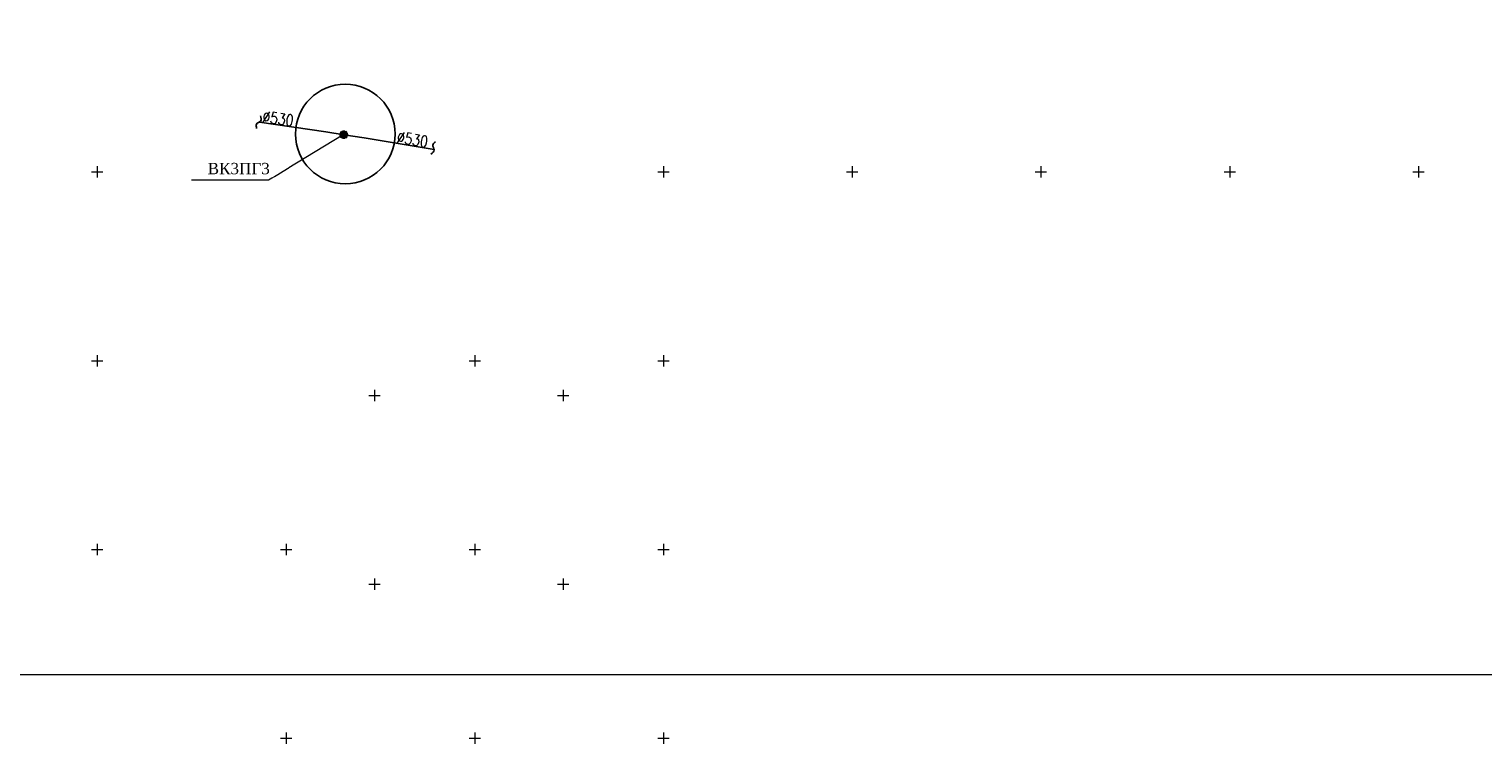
# Model space of a CAD drawing. Header units: millimetres. Extents: x 366033 to 446362, y 4247208 to 4265071.
# Tile 128 of 159: x 435220 to 435605, y 4257825 to 4258014. Entities that reach past the tile are written whole.
import ezdxf
from ezdxf import colors
from ezdxf.entities.mleader import LeaderData, LeaderLine
from ezdxf.math import Vec2, Vec3

# ---------------------------------------------------------------- set-up
doc = ezdxf.new("R2010")
doc.units = ezdxf.units.MM
doc.layers.add('.', color=7, linetype='Continuous', lineweight=15)
doc.layers.add('КАБЕЛ', color=20, linetype='Continuous', lineweight=50)
doc.layers.add('GEODS_POINT_GRID#_B', color=7, linetype='Continuous', true_color=0x000000)
doc.layers.add('ДЕТАЛИР', color=1, linetype='Continuous')
doc.layers.add('Трасса', color=10, linetype='Continuous')
doc.styles.add('_PP_TXT_BOLD', font='romant.shx', dxfattribs={"width": 0.8})
doc.styles.add('ISOPEUR', font='isocpeui.ttf')

# ---------------------------------------------------------------- blocks, each defined once
blk = doc.blocks.new('CrossCoord_m1')
at = {"layer": 'GEODS_POINT_GRID#_B', "color": 3, "lineweight": 20, "true_color": 0x00ff00, "flags": 128}
for points in [[(-3, 0), (3, 0)], [(0, 3), (0, -3)]]:
    blk.add_lwpolyline(points, dxfattribs=at)

msp = doc.modelspace()

# ---------------------------------------------------------------- hatches: boundary and pattern name
at = {"layer": '.', "lineweight": 50, "transparency": 33554687}
h = msp.add_hatch(color=145, dxfattribs=at)
h.dxf.hatch_style = 1
h.set_gradient(color1=(0, 0, 255), color2=(0, 0, 255), tint=1)
edge = h.paths.add_edge_path()
edge.add_arc((435302.978, 4257986.326), 0.7, 0, 360)

# ---------------------------------------------------------------- linework, layer by layer
at = {"color": 1, "lineweight": 50}
msp.add_circle((435302.978, 4257986.326), 0.7, dxfattribs=at)
at = {"layer": 'ДЕТАЛИР', "color": 0, "linetype": 'Continuous'}
for p, q in [((435298.269, 4257987.049), (435280.649, 4257989.677)), ((435303.077, 4257986.311), (435298.269, 4257987.049)), ((435303.047, 4257986.256), (435308.359, 4257985.508)), ((435308.359, 4257985.508), (435326.913, 4257982.441))]:
    msp.add_line(p, q, dxfattribs=at)
at = {"layer": 'ДЕТАЛИР', "color": 0}
msp.add_line((435306.951, 4257986.268), (435306.951, 4257986.268), dxfattribs=at)
at = {"layer": 'ДЕТАЛИР', "color": 0, "linetype": 'Continuous'}
for points in [[(435279.911, 4257987.996), (435279.801, 4257988.415), (435279.559, 4257989.337), (435281.338, 4257989.751), (435281.071, 4257990.798), (435280.935, 4257991.333)], [(435327.269, 4257984.437), (435326.929, 4257984.169), (435326.181, 4257983.578), (435327.353, 4257982.178), (435326.51, 4257981.501), (435326.08, 4257981.156)]]:
    msp.add_open_spline(points, degree=3, knots=[0, 0, 0, 0, 1.1214788, 2.4689674, 3.8780663, 3.8780663, 3.8780663, 3.8780663], dxfattribs=at)
at = {"layer": 'Трасса', "color": 1, "linetype": 'ByBlock'}
msp.add_circle((435303.387, 4257986.504), 13.195, dxfattribs=at)

# ---------------------------------------------------------------- block references
at = {"layer": 'GEODS_POINT_GRID#_B', "color": 3, "true_color": 0x00ff00, "xscale": 0.5, "yscale": 0.5, "zscale": 0.5}
for p in [(435237.701, 4257976.457), (435387.701, 4257976.457), (435437.701, 4257976.457), (435487.701, 4257976.457), (435537.701, 4257976.457), (435587.701, 4257976.457), (435237.701, 4257926.457), (435337.701, 4257926.457), (435387.701, 4257926.457), (435311.111, 4257917.232, -0.031), (435361.111, 4257917.232, -0.031), (435237.701, 4257876.457), (435287.701, 4257876.457), (435337.701, 4257876.457), (435387.701, 4257876.457), (435311.111, 4257867.232, -0.031), (435361.111, 4257867.232, -0.031), (435287.701, 4257826.457), (435337.701, 4257826.457), (435387.701, 4257826.457)]:
    msp.add_blockref('CrossCoord_m1', p, dxfattribs=at)

# ---------------------------------------------------------------- texts
at = {"layer": 'ДЕТАЛИР', "color": 0, "linetype": 'Continuous', "style": '_PP_TXT_BOLD', "width": 0.8}
for rotation, p in [(352.11626, (435281.292, 4257989.657, 0)), (350.37947, (435316.89, 4257984.264, 0))]:
    msp.add_text('%%C530', height=3, rotation=rotation, dxfattribs=at).set_placement(p)

# ---------------------------------------------------------------- next in the draw order: leaders
at = {"layer": 'КАБЕЛ', "color": 6, "lineweight": 25}
ml = msp.add_multileader_mtext('Standard', dxfattribs=at)
ml.set_content('{\\fTimes New Roman|b0|i0|c204|p18;\\H0.75x;\\C1;ВК3ПГ3}', color=159, style='ISOPEUR')
ml.set_leader_properties(lineweight=20)
ml.build(insert=Vec2(0, 0))
ml.multileader.update_dxf_attribs({"text_left_attachment_type": 6, "text_right_attachment_type": 6, "dogleg_length": 74.065, "arrow_head_size": 0.143})
ctx = ml.context
ctx.base_point, ctx.char_height, ctx.arrow_head_size, ctx.landing_gap_size, ctx.plane_origin = Vec3(435267.264, 4257974.257), 4.00002, 0.143, 0.0713, Vec3(435307.314, 4257904.866)
ctx.left_attachment, ctx.right_attachment, ctx.text_align_type = 6, 6, 1
notes = []
notes.append((ctx, [(1, (1, 1, 0), (435283.094, 4257974.257), (-1, 0), 0.0298, [(0, [(435302.978, 4257986.326)], 0, [])])]))
ctx.mtext.insert, ctx.mtext.width, ctx.mtext.defined_height, ctx.mtext.alignment, ctx.mtext.flow_direction = Vec3(435275.164, 4257978.857), 25.00598, 4.027, 2, 5
ctx.mtext.has_bg_fill, ctx.mtext.bg_color, ctx.mtext.bg_scale_factor, ctx.mtext.bg_transparency, ctx.mtext.use_window_bg_color = 1, -1073741824, 1.2, 0, 1
for ctx, leaders in notes:
    for number, flags, end, landing, length, lines in leaders:
        leader = LeaderData()
        leader.index, (leader.has_last_leader_line, leader.has_dogleg_vector, leader.attachment_direction) = number, flags
        leader.last_leader_point, leader.dogleg_vector, leader.dogleg_length = Vec3(end), Vec3(landing), length
        for number, points, colour, breaks in lines:
            line = LeaderLine()
            line.index, line.vertices, line.color, line.breaks = number, Vec3.list(points), colors.encode_raw_color(colour), breaks
            leader.lines.append(line)
        ctx.leaders.append(leader)

# ---------------------------------------------------------------- next in the draw order: linework, layer by layer
at = {"color": 0, "lineweight": 0}
msp.add_lwpolyline([(435208.874, 4258263.252), (435802.874, 4258263.252), (435802.874, 4257843.252), (435208.874, 4257843.252)], close=True, dxfattribs=at)

doc.saveas('drawing.dxf')
